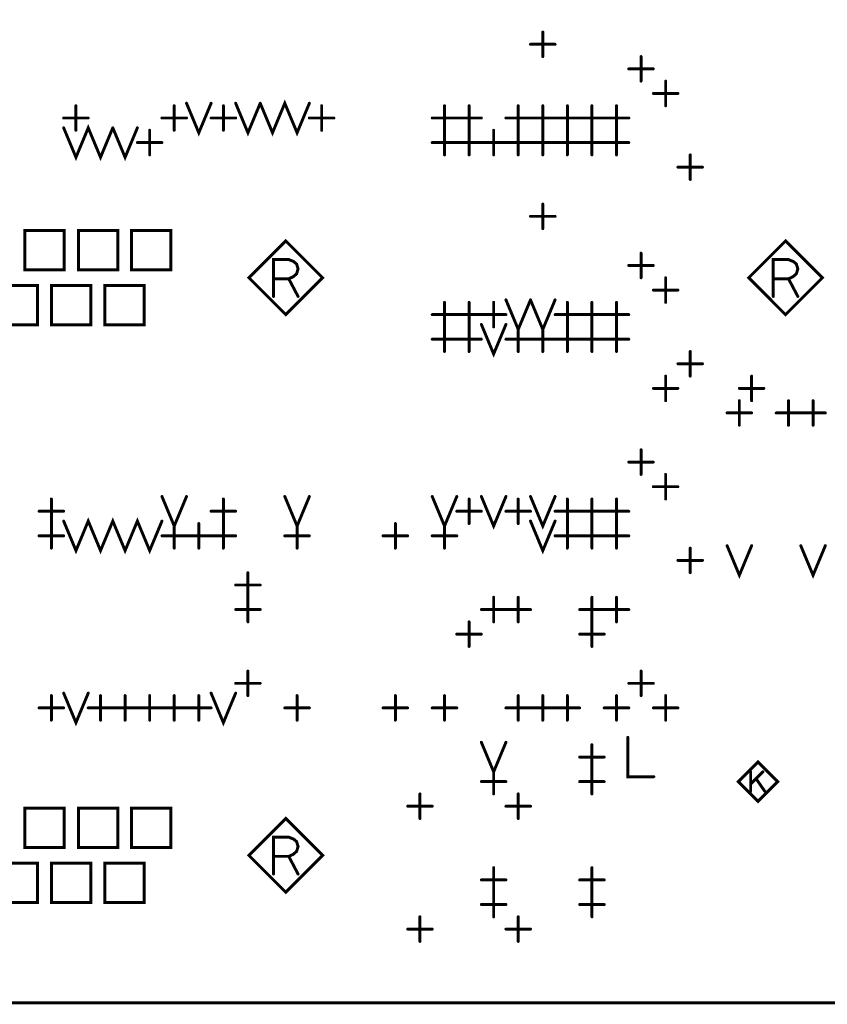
# Model space of a CAD drawing. Extents: x 28 to 61, y 24.9 to 46.
# Tile 16 of 59: x 42.1 to 43.8, y 29.5 to 31.5. Entities that reach past the tile are written whole.
import ezdxf

# ---------------------------------------------------------------- set-up
doc = ezdxf.new("R2010")
doc.units = 0
doc.layers.add('1', color=2, linetype='CONTINUOUS')

msp = doc.modelspace()

# ---------------------------------------------------------------- linework, layer by layer
at = {"layer": '1', "const_width": 0.006}
for points in [[(30.49, 29.465), (47.43, 29.465), (47.43, 32.585), (30.49, 32.585), (30.49, 29.465)], [(43.19, 31.39), (43.19, 31.44)], [(43.165, 31.415), (43.215, 31.415)], [(43.39, 31.34), (43.39, 31.39)], [(43.365, 31.365), (43.415, 31.365)], [(43.44, 31.29), (43.44, 31.34)], [(43.415, 31.315), (43.465, 31.315)], [(42.24, 31.24), (42.24, 31.29)], [(42.44, 31.24), (42.44, 31.29)], [(42.465, 31.295), (42.49, 31.235), (42.515, 31.295)], [(42.54, 31.24), (42.54, 31.29)], [(42.565, 31.295), (42.59, 31.235), (42.615, 31.295)], [(42.615, 31.295), (42.64, 31.235), (42.665, 31.295), (42.69, 31.235), (42.715, 31.295)], [(42.74, 31.24), (42.74, 31.29)], [(42.99, 31.24), (42.99, 31.29)], [(43.04, 31.24), (43.04, 31.29)], [(43.14, 31.24), (43.14, 31.29)], [(43.19, 31.24), (43.19, 31.29)], [(43.24, 31.24), (43.24, 31.29)], [(43.29, 31.24), (43.29, 31.29)], [(43.34, 31.24), (43.34, 31.29)], [(42.215, 31.265), (42.265, 31.265)], [(42.415, 31.265), (42.465, 31.265)], [(42.515, 31.265), (42.565, 31.265)], [(42.715, 31.265), (42.765, 31.265)], [(42.965, 31.265), (43.015, 31.265)], [(43.015, 31.265), (43.065, 31.265)], [(43.115, 31.265), (43.165, 31.265)], [(43.165, 31.265), (43.215, 31.265)], [(43.215, 31.265), (43.265, 31.265)], [(43.265, 31.265), (43.315, 31.265)], [(43.315, 31.265), (43.365, 31.265)], [(42.215, 31.245), (42.24, 31.185), (42.265, 31.245), (42.29, 31.185), (42.315, 31.245)], [(42.315, 31.245), (42.34, 31.185), (42.365, 31.245)], [(42.39, 31.19), (42.39, 31.24)], [(42.99, 31.19), (42.99, 31.24)], [(43.04, 31.19), (43.04, 31.24)], [(43.09, 31.19), (43.09, 31.24)], [(43.14, 31.19), (43.14, 31.24)], [(43.19, 31.19), (43.19, 31.24)], [(43.24, 31.19), (43.24, 31.24)], [(43.29, 31.19), (43.29, 31.24)], [(43.34, 31.19), (43.34, 31.24)], [(42.365, 31.215), (42.415, 31.215)], [(42.965, 31.215), (43.015, 31.215)], [(43.015, 31.215), (43.065, 31.215)], [(43.065, 31.215), (43.115, 31.215)], [(43.115, 31.215), (43.165, 31.215)], [(43.165, 31.215), (43.215, 31.215)], [(43.215, 31.215), (43.265, 31.215)], [(43.265, 31.215), (43.315, 31.215)], [(43.315, 31.215), (43.365, 31.215)], [(43.49, 31.14), (43.49, 31.19)], [(43.465, 31.165), (43.515, 31.165)], [(43.19, 31.04), (43.19, 31.09)], [(43.165, 31.065), (43.215, 31.065)], [(42.136, 30.956), (42.216, 30.956), (42.216, 31.036), (42.136, 31.036), (42.136, 30.956)], [(42.245, 30.956), (42.325, 30.956), (42.325, 31.036), (42.245, 31.036), (42.245, 30.956)], [(42.353, 30.956), (42.433, 30.956), (42.433, 31.036), (42.353, 31.036), (42.353, 30.956)], [(42.742, 30.94), (42.667, 31.015), (42.592, 30.94), (42.667, 30.865), (42.742, 30.94)], [(43.759, 30.94), (43.684, 31.015), (43.609, 30.94), (43.684, 30.865), (43.759, 30.94)], [(43.39, 30.94), (43.39, 30.99)], [(42.642, 30.902), (42.642, 30.977), (42.673, 30.977), (42.683, 30.973), (42.689, 30.968), (42.692, 30.958), (42.689, 30.948), (42.682, 30.942), (42.673, 30.938), (42.642, 30.938)], [(43.365, 30.965), (43.415, 30.965)], [(43.659, 30.902), (43.659, 30.977), (43.69, 30.977), (43.7, 30.973), (43.706, 30.968), (43.709, 30.958), (43.706, 30.948), (43.699, 30.942), (43.69, 30.938), (43.659, 30.938)], [(42.082, 30.844), (42.162, 30.844), (42.162, 30.924), (42.082, 30.924), (42.082, 30.844)], [(42.19, 30.844), (42.27, 30.844), (42.27, 30.924), (42.19, 30.924), (42.19, 30.844)], [(42.299, 30.844), (42.379, 30.844), (42.379, 30.924), (42.299, 30.924), (42.299, 30.844)], [(42.673, 30.938), (42.692, 30.902)], [(43.44, 30.89), (43.44, 30.94)], [(43.69, 30.938), (43.709, 30.902)], [(43.415, 30.915), (43.465, 30.915)], [(42.99, 30.84), (42.99, 30.89)], [(43.04, 30.84), (43.04, 30.89)], [(43.09, 30.84), (43.09, 30.89)], [(43.115, 30.895), (43.14, 30.835), (43.165, 30.895)], [(43.165, 30.895), (43.19, 30.835), (43.215, 30.895)], [(43.24, 30.84), (43.24, 30.89)], [(43.29, 30.84), (43.29, 30.89)], [(43.34, 30.84), (43.34, 30.89)], [(42.965, 30.865), (43.015, 30.865)], [(43.015, 30.865), (43.065, 30.865)], [(43.065, 30.865), (43.115, 30.865)], [(43.215, 30.865), (43.265, 30.865)], [(43.265, 30.865), (43.315, 30.865)], [(43.315, 30.865), (43.365, 30.865)], [(43.065, 30.845), (43.09, 30.785), (43.115, 30.845)], [(42.99, 30.79), (42.99, 30.84)], [(43.04, 30.79), (43.04, 30.84)], [(43.14, 30.79), (43.14, 30.84)], [(43.19, 30.79), (43.19, 30.84)], [(43.24, 30.79), (43.24, 30.84)], [(43.29, 30.79), (43.29, 30.84)], [(43.34, 30.79), (43.34, 30.84)], [(42.965, 30.815), (43.015, 30.815)], [(43.015, 30.815), (43.065, 30.815)], [(43.115, 30.815), (43.165, 30.815)], [(43.165, 30.815), (43.215, 30.815)], [(43.215, 30.815), (43.265, 30.815)], [(43.265, 30.815), (43.315, 30.815)], [(43.315, 30.815), (43.365, 30.815)], [(43.49, 30.74), (43.49, 30.79)], [(43.465, 30.765), (43.515, 30.765)], [(43.44, 30.69), (43.44, 30.74)], [(43.615, 30.69), (43.615, 30.74)], [(43.415, 30.715), (43.465, 30.715)], [(43.59, 30.715), (43.64, 30.715)], [(43.59, 30.64), (43.59, 30.69)], [(43.69, 30.64), (43.69, 30.69)], [(43.74, 30.64), (43.74, 30.69)], [(43.565, 30.665), (43.615, 30.665)], [(43.665, 30.665), (43.715, 30.665)], [(43.715, 30.665), (43.765, 30.665)], [(43.39, 30.54), (43.39, 30.59)], [(43.365, 30.565), (43.415, 30.565)], [(43.44, 30.49), (43.44, 30.54)], [(43.415, 30.515), (43.465, 30.515)], [(42.19, 30.44), (42.19, 30.49)], [(42.415, 30.495), (42.44, 30.435), (42.465, 30.495)], [(42.54, 30.44), (42.54, 30.49)], [(42.665, 30.495), (42.69, 30.435), (42.715, 30.495)], [(42.965, 30.495), (42.99, 30.435), (43.015, 30.495)], [(43.04, 30.44), (43.04, 30.49)], [(43.065, 30.495), (43.09, 30.435), (43.115, 30.495)], [(43.14, 30.44), (43.14, 30.49)], [(43.165, 30.495), (43.19, 30.435), (43.215, 30.495)], [(43.24, 30.44), (43.24, 30.49)], [(43.29, 30.44), (43.29, 30.49)], [(43.34, 30.44), (43.34, 30.49)], [(42.165, 30.465), (42.215, 30.465)], [(42.515, 30.465), (42.565, 30.465)], [(43.015, 30.465), (43.065, 30.465)], [(43.115, 30.465), (43.165, 30.465)], [(43.215, 30.465), (43.265, 30.465)], [(43.265, 30.465), (43.315, 30.465)], [(43.315, 30.465), (43.365, 30.465)], [(42.215, 30.445), (42.24, 30.385), (42.265, 30.445), (42.29, 30.385), (42.315, 30.445), (42.34, 30.385), (42.365, 30.445), (42.39, 30.385), (42.415, 30.445)], [(43.165, 30.445), (43.19, 30.385), (43.215, 30.445)], [(42.19, 30.39), (42.19, 30.44)], [(42.44, 30.39), (42.44, 30.44)], [(42.49, 30.39), (42.49, 30.44)], [(42.54, 30.39), (42.54, 30.44)], [(42.69, 30.39), (42.69, 30.44)], [(42.89, 30.39), (42.89, 30.44)], [(42.99, 30.39), (42.99, 30.44)], [(43.24, 30.39), (43.24, 30.44)], [(43.29, 30.39), (43.29, 30.44)], [(43.34, 30.39), (43.34, 30.44)], [(42.165, 30.415), (42.215, 30.415)], [(42.415, 30.415), (42.465, 30.415)], [(42.465, 30.415), (42.515, 30.415)], [(42.515, 30.415), (42.565, 30.415)], [(42.665, 30.415), (42.715, 30.415)], [(42.865, 30.415), (42.915, 30.415)], [(42.965, 30.415), (43.015, 30.415)], [(43.215, 30.415), (43.265, 30.415)], [(43.265, 30.415), (43.315, 30.415)], [(43.315, 30.415), (43.365, 30.415)], [(43.49, 30.34), (43.49, 30.39)], [(43.565, 30.395), (43.59, 30.335), (43.615, 30.395)], [(43.715, 30.395), (43.74, 30.335), (43.765, 30.395)], [(43.465, 30.365), (43.515, 30.365)], [(42.59, 30.29), (42.59, 30.34)], [(42.565, 30.315), (42.615, 30.315)], [(42.59, 30.24), (42.59, 30.29)], [(43.09, 30.24), (43.09, 30.29)], [(43.14, 30.24), (43.14, 30.29)], [(43.29, 30.24), (43.29, 30.29)], [(43.34, 30.24), (43.34, 30.29)], [(42.565, 30.265), (42.615, 30.265)], [(43.065, 30.265), (43.115, 30.265)], [(43.115, 30.265), (43.165, 30.265)], [(43.265, 30.265), (43.315, 30.265)], [(43.315, 30.265), (43.365, 30.265)], [(43.04, 30.19), (43.04, 30.24)], [(43.29, 30.19), (43.29, 30.24)], [(43.015, 30.215), (43.065, 30.215)], [(43.265, 30.215), (43.315, 30.215)], [(42.59, 30.09), (42.59, 30.14)], [(43.39, 30.09), (43.39, 30.14)], [(42.565, 30.115), (42.615, 30.115)], [(43.365, 30.115), (43.415, 30.115)], [(42.19, 30.04), (42.19, 30.09)], [(42.215, 30.095), (42.24, 30.035), (42.265, 30.095)], [(42.29, 30.04), (42.29, 30.09)], [(42.34, 30.04), (42.34, 30.09)], [(42.39, 30.04), (42.39, 30.09)], [(42.44, 30.04), (42.44, 30.09)], [(42.49, 30.04), (42.49, 30.09)], [(42.515, 30.095), (42.54, 30.035), (42.565, 30.095)], [(42.69, 30.04), (42.69, 30.09)], [(42.89, 30.04), (42.89, 30.09)], [(42.99, 30.04), (42.99, 30.09)], [(43.14, 30.04), (43.14, 30.09)], [(43.19, 30.04), (43.19, 30.09)], [(43.24, 30.04), (43.24, 30.09)], [(43.34, 30.04), (43.34, 30.09)], [(43.44, 30.04), (43.44, 30.09)], [(42.165, 30.065), (42.215, 30.065)], [(42.265, 30.065), (42.315, 30.065)], [(42.315, 30.065), (42.365, 30.065)], [(42.365, 30.065), (42.415, 30.065)], [(42.415, 30.065), (42.465, 30.065)], [(42.465, 30.065), (42.515, 30.065)], [(42.665, 30.065), (42.715, 30.065)], [(42.865, 30.065), (42.915, 30.065)], [(42.965, 30.065), (43.015, 30.065)], [(43.115, 30.065), (43.165, 30.065)], [(43.165, 30.065), (43.215, 30.065)], [(43.215, 30.065), (43.265, 30.065)], [(43.315, 30.065), (43.365, 30.065)], [(43.415, 30.065), (43.465, 30.065)], [(43.363, 30.005), (43.363, 29.925), (43.416, 29.925)], [(43.065, 29.995), (43.09, 29.935), (43.115, 29.995)], [(43.29, 29.94), (43.29, 29.99)], [(43.265, 29.965), (43.315, 29.965)], [(43.668, 29.915), (43.628, 29.955), (43.588, 29.915), (43.628, 29.875), (43.668, 29.915)], [(43.09, 29.89), (43.09, 29.94)], [(43.29, 29.89), (43.29, 29.94)], [(43.613, 29.895), (43.613, 29.935)], [(43.638, 29.935), (43.613, 29.91)], [(43.065, 29.915), (43.115, 29.915)], [(43.265, 29.915), (43.315, 29.915)], [(43.642, 29.895), (43.624, 29.921)], [(42.94, 29.84), (42.94, 29.89)], [(43.14, 29.84), (43.14, 29.89)], [(42.915, 29.865), (42.965, 29.865)], [(43.115, 29.865), (43.165, 29.865)], [(42.136, 29.781), (42.216, 29.781), (42.216, 29.861), (42.136, 29.861), (42.136, 29.781)], [(42.245, 29.781), (42.325, 29.781), (42.325, 29.861), (42.245, 29.861), (42.245, 29.781)], [(42.353, 29.781), (42.433, 29.781), (42.433, 29.861), (42.353, 29.861), (42.353, 29.781)], [(42.742, 29.765), (42.667, 29.84), (42.592, 29.765), (42.667, 29.69), (42.742, 29.765)], [(42.642, 29.727), (42.642, 29.802), (42.673, 29.802), (42.683, 29.798), (42.689, 29.793), (42.692, 29.783), (42.689, 29.773), (42.682, 29.767), (42.673, 29.763), (42.642, 29.763)], [(42.673, 29.763), (42.692, 29.727)], [(42.082, 29.669), (42.162, 29.669), (42.162, 29.749), (42.082, 29.749), (42.082, 29.669)], [(42.19, 29.669), (42.27, 29.669), (42.27, 29.749), (42.19, 29.749), (42.19, 29.669)], [(42.299, 29.669), (42.379, 29.669), (42.379, 29.749), (42.299, 29.749), (42.299, 29.669)], [(43.09, 29.69), (43.09, 29.74)], [(43.29, 29.69), (43.29, 29.74)], [(43.065, 29.715), (43.115, 29.715)], [(43.265, 29.715), (43.315, 29.715)], [(43.09, 29.64), (43.09, 29.69)], [(43.29, 29.64), (43.29, 29.69)], [(43.065, 29.665), (43.115, 29.665)], [(43.265, 29.665), (43.315, 29.665)], [(42.94, 29.59), (42.94, 29.64)], [(43.14, 29.59), (43.14, 29.64)], [(42.915, 29.615), (42.965, 29.615)], [(43.115, 29.615), (43.165, 29.615)]]:
    msp.add_lwpolyline(points, dxfattribs=at)
at = {"layer": '1', "const_width": 0.003}
for points in [[(43.1915, 31.44, 1), (43.1885, 31.44, 1)], [(43.1665, 31.415, 1), (43.1635, 31.415, 1)], [(43.2165, 31.415, 1), (43.2135, 31.415, 1)], [(43.1915, 31.39, 1), (43.1885, 31.39, 1)], [(43.3915, 31.39, 1), (43.3885, 31.39, 1)], [(43.3665, 31.365, 1), (43.3635, 31.365, 1)], [(43.4165, 31.365, 1), (43.4135, 31.365, 1)], [(43.3915, 31.34, 1), (43.3885, 31.34, 1)], [(43.4415, 31.34, 1), (43.4385, 31.34, 1)], [(43.4165, 31.315, 1), (43.4135, 31.315, 1)], [(43.4665, 31.315, 1), (43.4635, 31.315, 1)], [(42.2415, 31.29, 1), (42.2385, 31.29, 1)], [(42.4415, 31.29, 1), (42.4385, 31.29, 1)], [(42.4665, 31.295, 1), (42.4635, 31.295, 1)], [(42.5165, 31.295, 1), (42.5135, 31.295, 1)], [(42.5415, 31.29, 1), (42.5385, 31.29, 1)], [(42.5665, 31.295, 1), (42.5635, 31.295, 1)], [(42.6165, 31.295, 1), (42.6135, 31.295, 1)], [(42.6165, 31.295, 1), (42.6135, 31.295, 1)], [(42.7165, 31.295, 1), (42.7135, 31.295, 1)], [(42.7415, 31.29, 1), (42.7385, 31.29, 1)], [(42.9915, 31.29, 1), (42.9885, 31.29, 1)], [(43.0415, 31.29, 1), (43.0385, 31.29, 1)], [(43.1415, 31.29, 1), (43.1385, 31.29, 1)], [(43.1915, 31.29, 1), (43.1885, 31.29, 1)], [(43.2415, 31.29, 1), (43.2385, 31.29, 1)], [(43.2915, 31.29, 1), (43.2885, 31.29, 1)], [(43.3415, 31.29, 1), (43.3385, 31.29, 1)], [(43.4415, 31.29, 1), (43.4385, 31.29, 1)], [(42.2165, 31.265, 1), (42.2135, 31.265, 1)], [(42.2665, 31.265, 1), (42.2635, 31.265, 1)], [(42.4165, 31.265, 1), (42.4135, 31.265, 1)], [(42.4665, 31.265, 1), (42.4635, 31.265, 1)], [(42.5165, 31.265, 1), (42.5135, 31.265, 1)], [(42.5665, 31.265, 1), (42.5635, 31.265, 1)], [(42.7165, 31.265, 1), (42.7135, 31.265, 1)], [(42.7665, 31.265, 1), (42.7635, 31.265, 1)], [(42.9665, 31.265, 1), (42.9635, 31.265, 1)], [(43.0165, 31.265, 1), (43.0135, 31.265, 1)], [(43.0165, 31.265, 1), (43.0135, 31.265, 1)], [(43.0665, 31.265, 1), (43.0635, 31.265, 1)], [(43.1165, 31.265, 1), (43.1135, 31.265, 1)], [(43.1665, 31.265, 1), (43.1635, 31.265, 1)], [(43.1665, 31.265, 1), (43.1635, 31.265, 1)], [(43.2165, 31.265, 1), (43.2135, 31.265, 1)], [(43.2165, 31.265, 1), (43.2135, 31.265, 1)], [(43.2665, 31.265, 1), (43.2635, 31.265, 1)], [(43.2665, 31.265, 1), (43.2635, 31.265, 1)], [(43.3165, 31.265, 1), (43.3135, 31.265, 1)], [(43.3165, 31.265, 1), (43.3135, 31.265, 1)], [(43.3665, 31.265, 1), (43.3635, 31.265, 1)], [(42.2165, 31.245, 1), (42.2135, 31.245, 1)], [(42.3165, 31.245, 1), (42.3135, 31.245, 1)], [(42.3165, 31.245, 1), (42.3135, 31.245, 1)], [(42.3665, 31.245, 1), (42.3635, 31.245, 1)], [(42.2415, 31.24, 1), (42.2385, 31.24, 1)], [(42.3915, 31.24, 1), (42.3885, 31.24, 1)], [(42.4415, 31.24, 1), (42.4385, 31.24, 1)], [(42.5415, 31.24, 1), (42.5385, 31.24, 1)], [(42.7415, 31.24, 1), (42.7385, 31.24, 1)], [(42.9915, 31.24, 1), (42.9885, 31.24, 1)], [(42.9915, 31.24, 1), (42.9885, 31.24, 1)], [(43.0415, 31.24, 1), (43.0385, 31.24, 1)], [(43.0415, 31.24, 1), (43.0385, 31.24, 1)], [(43.0915, 31.24, 1), (43.0885, 31.24, 1)], [(43.1415, 31.24, 1), (43.1385, 31.24, 1)], [(43.1415, 31.24, 1), (43.1385, 31.24, 1)], [(43.1915, 31.24, 1), (43.1885, 31.24, 1)], [(43.1915, 31.24, 1), (43.1885, 31.24, 1)], [(43.2415, 31.24, 1), (43.2385, 31.24, 1)], [(43.2415, 31.24, 1), (43.2385, 31.24, 1)], [(43.2915, 31.24, 1), (43.2885, 31.24, 1)], [(43.2915, 31.24, 1), (43.2885, 31.24, 1)], [(43.3415, 31.24, 1), (43.3385, 31.24, 1)], [(43.3415, 31.24, 1), (43.3385, 31.24, 1)], [(42.3665, 31.215, 1), (42.3635, 31.215, 1)], [(42.4165, 31.215, 1), (42.4135, 31.215, 1)], [(42.9665, 31.215, 1), (42.9635, 31.215, 1)], [(43.0165, 31.215, 1), (43.0135, 31.215, 1)], [(43.0165, 31.215, 1), (43.0135, 31.215, 1)], [(43.0665, 31.215, 1), (43.0635, 31.215, 1)], [(43.0665, 31.215, 1), (43.0635, 31.215, 1)], [(43.1165, 31.215, 1), (43.1135, 31.215, 1)], [(43.1165, 31.215, 1), (43.1135, 31.215, 1)], [(43.1665, 31.215, 1), (43.1635, 31.215, 1)], [(43.1665, 31.215, 1), (43.1635, 31.215, 1)], [(43.2165, 31.215, 1), (43.2135, 31.215, 1)], [(43.2165, 31.215, 1), (43.2135, 31.215, 1)], [(43.2665, 31.215, 1), (43.2635, 31.215, 1)], [(43.2665, 31.215, 1), (43.2635, 31.215, 1)], [(43.3165, 31.215, 1), (43.3135, 31.215, 1)], [(43.3165, 31.215, 1), (43.3135, 31.215, 1)], [(43.3665, 31.215, 1), (43.3635, 31.215, 1)], [(42.3915, 31.19, 1), (42.3885, 31.19, 1)], [(42.9915, 31.19, 1), (42.9885, 31.19, 1)], [(43.0415, 31.19, 1), (43.0385, 31.19, 1)], [(43.0915, 31.19, 1), (43.0885, 31.19, 1)], [(43.1415, 31.19, 1), (43.1385, 31.19, 1)], [(43.1915, 31.19, 1), (43.1885, 31.19, 1)], [(43.2415, 31.19, 1), (43.2385, 31.19, 1)], [(43.2915, 31.19, 1), (43.2885, 31.19, 1)], [(43.3415, 31.19, 1), (43.3385, 31.19, 1)], [(43.4915, 31.19, 1), (43.4885, 31.19, 1)], [(43.4665, 31.165, 1), (43.4635, 31.165, 1)], [(43.5165, 31.165, 1), (43.5135, 31.165, 1)], [(43.4915, 31.14, 1), (43.4885, 31.14, 1)], [(43.1915, 31.09, 1), (43.1885, 31.09, 1)], [(43.1665, 31.065, 1), (43.1635, 31.065, 1)], [(43.2165, 31.065, 1), (43.2135, 31.065, 1)], [(43.1915, 31.04, 1), (43.1885, 31.04, 1)], [(43.3915, 30.99, 1), (43.3885, 30.99, 1)], [(43.3665, 30.965, 1), (43.3635, 30.965, 1)], [(43.4165, 30.965, 1), (43.4135, 30.965, 1)], [(42.1375, 30.956, 1), (42.1345, 30.956, 1)], [(42.1375, 30.956, 1), (42.1345, 30.956, 1)], [(42.2465, 30.956, 1), (42.2435, 30.956, 1)], [(42.2465, 30.956, 1), (42.2435, 30.956, 1)], [(42.3545, 30.956, 1), (42.3515, 30.956, 1)], [(42.3545, 30.956, 1), (42.3515, 30.956, 1)], [(42.6435, 30.938, 1), (42.6405, 30.938, 1)], [(42.6745, 30.938, 1), (42.6715, 30.938, 1)], [(42.7435, 30.94, 1), (42.7405, 30.94, 1)], [(42.7435, 30.94, 1), (42.7405, 30.94, 1)], [(43.3915, 30.94, 1), (43.3885, 30.94, 1)], [(43.4415, 30.94, 1), (43.4385, 30.94, 1)], [(43.6605, 30.938, 1), (43.6575, 30.938, 1)], [(43.6915, 30.938, 1), (43.6885, 30.938, 1)], [(43.7605, 30.94, 1), (43.7575, 30.94, 1)], [(43.7605, 30.94, 1), (43.7575, 30.94, 1)], [(43.4165, 30.915, 1), (43.4135, 30.915, 1)], [(43.4665, 30.915, 1), (43.4635, 30.915, 1)], [(42.6435, 30.902, 1), (42.6405, 30.902, 1)], [(42.6935, 30.902, 1), (42.6905, 30.902, 1)], [(42.9915, 30.89, 1), (42.9885, 30.89, 1)], [(43.0415, 30.89, 1), (43.0385, 30.89, 1)], [(43.0915, 30.89, 1), (43.0885, 30.89, 1)], [(43.1165, 30.895, 1), (43.1135, 30.895, 1)], [(43.1665, 30.895, 1), (43.1635, 30.895, 1)], [(43.1665, 30.895, 1), (43.1635, 30.895, 1)], [(43.2165, 30.895, 1), (43.2135, 30.895, 1)], [(43.2415, 30.89, 1), (43.2385, 30.89, 1)], [(43.2915, 30.89, 1), (43.2885, 30.89, 1)], [(43.3415, 30.89, 1), (43.3385, 30.89, 1)], [(43.4415, 30.89, 1), (43.4385, 30.89, 1)], [(43.6605, 30.902, 1), (43.6575, 30.902, 1)], [(43.7105, 30.902, 1), (43.7075, 30.902, 1)], [(42.9665, 30.865, 1), (42.9635, 30.865, 1)], [(43.0165, 30.865, 1), (43.0135, 30.865, 1)], [(43.0165, 30.865, 1), (43.0135, 30.865, 1)], [(43.0665, 30.865, 1), (43.0635, 30.865, 1)], [(43.0665, 30.865, 1), (43.0635, 30.865, 1)], [(43.1165, 30.865, 1), (43.1135, 30.865, 1)], [(43.2165, 30.865, 1), (43.2135, 30.865, 1)], [(43.2665, 30.865, 1), (43.2635, 30.865, 1)], [(43.2665, 30.865, 1), (43.2635, 30.865, 1)], [(43.3165, 30.865, 1), (43.3135, 30.865, 1)], [(43.3165, 30.865, 1), (43.3135, 30.865, 1)], [(43.3665, 30.865, 1), (43.3635, 30.865, 1)], [(42.1915, 30.844, 1), (42.1885, 30.844, 1)], [(42.1915, 30.844, 1), (42.1885, 30.844, 1)], [(42.3005, 30.844, 1), (42.2975, 30.844, 1)], [(42.3005, 30.844, 1), (42.2975, 30.844, 1)], [(43.0665, 30.845, 1), (43.0635, 30.845, 1)], [(43.1165, 30.845, 1), (43.1135, 30.845, 1)], [(42.9915, 30.84, 1), (42.9885, 30.84, 1)], [(42.9915, 30.84, 1), (42.9885, 30.84, 1)], [(43.0415, 30.84, 1), (43.0385, 30.84, 1)], [(43.0415, 30.84, 1), (43.0385, 30.84, 1)], [(43.0915, 30.84, 1), (43.0885, 30.84, 1)], [(43.1415, 30.84, 1), (43.1385, 30.84, 1)], [(43.1915, 30.84, 1), (43.1885, 30.84, 1)], [(43.2415, 30.84, 1), (43.2385, 30.84, 1)], [(43.2415, 30.84, 1), (43.2385, 30.84, 1)], [(43.2915, 30.84, 1), (43.2885, 30.84, 1)], [(43.2915, 30.84, 1), (43.2885, 30.84, 1)], [(43.3415, 30.84, 1), (43.3385, 30.84, 1)], [(43.3415, 30.84, 1), (43.3385, 30.84, 1)], [(42.9665, 30.815, 1), (42.9635, 30.815, 1)], [(43.0165, 30.815, 1), (43.0135, 30.815, 1)], [(43.0165, 30.815, 1), (43.0135, 30.815, 1)], [(43.0665, 30.815, 1), (43.0635, 30.815, 1)], [(43.1165, 30.815, 1), (43.1135, 30.815, 1)], [(43.1665, 30.815, 1), (43.1635, 30.815, 1)], [(43.1665, 30.815, 1), (43.1635, 30.815, 1)], [(43.2165, 30.815, 1), (43.2135, 30.815, 1)], [(43.2165, 30.815, 1), (43.2135, 30.815, 1)], [(43.2665, 30.815, 1), (43.2635, 30.815, 1)], [(43.2665, 30.815, 1), (43.2635, 30.815, 1)], [(43.3165, 30.815, 1), (43.3135, 30.815, 1)], [(43.3165, 30.815, 1), (43.3135, 30.815, 1)], [(43.3665, 30.815, 1), (43.3635, 30.815, 1)], [(42.9915, 30.79, 1), (42.9885, 30.79, 1)], [(43.0415, 30.79, 1), (43.0385, 30.79, 1)], [(43.1415, 30.79, 1), (43.1385, 30.79, 1)], [(43.1915, 30.79, 1), (43.1885, 30.79, 1)], [(43.2415, 30.79, 1), (43.2385, 30.79, 1)], [(43.2915, 30.79, 1), (43.2885, 30.79, 1)], [(43.3415, 30.79, 1), (43.3385, 30.79, 1)], [(43.4915, 30.79, 1), (43.4885, 30.79, 1)], [(43.4665, 30.765, 1), (43.4635, 30.765, 1)], [(43.5165, 30.765, 1), (43.5135, 30.765, 1)], [(43.4415, 30.74, 1), (43.4385, 30.74, 1)], [(43.4915, 30.74, 1), (43.4885, 30.74, 1)], [(43.6165, 30.74, 1), (43.6135, 30.74, 1)], [(43.4165, 30.715, 1), (43.4135, 30.715, 1)], [(43.4665, 30.715, 1), (43.4635, 30.715, 1)], [(43.5915, 30.715, 1), (43.5885, 30.715, 1)], [(43.6415, 30.715, 1), (43.6385, 30.715, 1)], [(43.4415, 30.69, 1), (43.4385, 30.69, 1)], [(43.5915, 30.69, 1), (43.5885, 30.69, 1)], [(43.6165, 30.69, 1), (43.6135, 30.69, 1)], [(43.6915, 30.69, 1), (43.6885, 30.69, 1)], [(43.7415, 30.69, 1), (43.7385, 30.69, 1)], [(43.5665, 30.665, 1), (43.5635, 30.665, 1)], [(43.6165, 30.665, 1), (43.6135, 30.665, 1)], [(43.6665, 30.665, 1), (43.6635, 30.665, 1)], [(43.7165, 30.665, 1), (43.7135, 30.665, 1)], [(43.7165, 30.665, 1), (43.7135, 30.665, 1)], [(43.7665, 30.665, 1), (43.7635, 30.665, 1)], [(43.5915, 30.64, 1), (43.5885, 30.64, 1)], [(43.6915, 30.64, 1), (43.6885, 30.64, 1)], [(43.7415, 30.64, 1), (43.7385, 30.64, 1)], [(43.3915, 30.59, 1), (43.3885, 30.59, 1)], [(43.3665, 30.565, 1), (43.3635, 30.565, 1)], [(43.4165, 30.565, 1), (43.4135, 30.565, 1)], [(43.3915, 30.54, 1), (43.3885, 30.54, 1)], [(43.4415, 30.54, 1), (43.4385, 30.54, 1)], [(43.4165, 30.515, 1), (43.4135, 30.515, 1)], [(43.4665, 30.515, 1), (43.4635, 30.515, 1)], [(42.1915, 30.49, 1), (42.1885, 30.49, 1)], [(42.4165, 30.495, 1), (42.4135, 30.495, 1)], [(42.4665, 30.495, 1), (42.4635, 30.495, 1)], [(42.5415, 30.49, 1), (42.5385, 30.49, 1)], [(42.6665, 30.495, 1), (42.6635, 30.495, 1)], [(42.7165, 30.495, 1), (42.7135, 30.495, 1)], [(42.9665, 30.495, 1), (42.9635, 30.495, 1)], [(43.0165, 30.495, 1), (43.0135, 30.495, 1)], [(43.0415, 30.49, 1), (43.0385, 30.49, 1)], [(43.0665, 30.495, 1), (43.0635, 30.495, 1)], [(43.1165, 30.495, 1), (43.1135, 30.495, 1)], [(43.1415, 30.49, 1), (43.1385, 30.49, 1)], [(43.1665, 30.495, 1), (43.1635, 30.495, 1)], [(43.2165, 30.495, 1), (43.2135, 30.495, 1)], [(43.2415, 30.49, 1), (43.2385, 30.49, 1)], [(43.2915, 30.49, 1), (43.2885, 30.49, 1)], [(43.3415, 30.49, 1), (43.3385, 30.49, 1)], [(43.4415, 30.49, 1), (43.4385, 30.49, 1)], [(42.1665, 30.465, 1), (42.1635, 30.465, 1)], [(42.2165, 30.465, 1), (42.2135, 30.465, 1)], [(42.5165, 30.465, 1), (42.5135, 30.465, 1)], [(42.5665, 30.465, 1), (42.5635, 30.465, 1)], [(43.0165, 30.465, 1), (43.0135, 30.465, 1)], [(43.0665, 30.465, 1), (43.0635, 30.465, 1)], [(43.1165, 30.465, 1), (43.1135, 30.465, 1)], [(43.1665, 30.465, 1), (43.1635, 30.465, 1)], [(43.2165, 30.465, 1), (43.2135, 30.465, 1)], [(43.2665, 30.465, 1), (43.2635, 30.465, 1)], [(43.2665, 30.465, 1), (43.2635, 30.465, 1)], [(43.3165, 30.465, 1), (43.3135, 30.465, 1)], [(43.3165, 30.465, 1), (43.3135, 30.465, 1)], [(43.3665, 30.465, 1), (43.3635, 30.465, 1)], [(42.2165, 30.445, 1), (42.2135, 30.445, 1)], [(42.4165, 30.445, 1), (42.4135, 30.445, 1)], [(43.1665, 30.445, 1), (43.1635, 30.445, 1)], [(43.2165, 30.445, 1), (43.2135, 30.445, 1)], [(42.1915, 30.44, 1), (42.1885, 30.44, 1)], [(42.1915, 30.44, 1), (42.1885, 30.44, 1)], [(42.4415, 30.44, 1), (42.4385, 30.44, 1)], [(42.4915, 30.44, 1), (42.4885, 30.44, 1)], [(42.5415, 30.44, 1), (42.5385, 30.44, 1)], [(42.5415, 30.44, 1), (42.5385, 30.44, 1)], [(42.6915, 30.44, 1), (42.6885, 30.44, 1)], [(42.8915, 30.44, 1), (42.8885, 30.44, 1)], [(42.9915, 30.44, 1), (42.9885, 30.44, 1)], [(43.0415, 30.44, 1), (43.0385, 30.44, 1)], [(43.1415, 30.44, 1), (43.1385, 30.44, 1)], [(43.2415, 30.44, 1), (43.2385, 30.44, 1)], [(43.2415, 30.44, 1), (43.2385, 30.44, 1)], [(43.2915, 30.44, 1), (43.2885, 30.44, 1)], [(43.2915, 30.44, 1), (43.2885, 30.44, 1)], [(43.3415, 30.44, 1), (43.3385, 30.44, 1)], [(43.3415, 30.44, 1), (43.3385, 30.44, 1)], [(42.1665, 30.415, 1), (42.1635, 30.415, 1)], [(42.2165, 30.415, 1), (42.2135, 30.415, 1)], [(42.4165, 30.415, 1), (42.4135, 30.415, 1)], [(42.4665, 30.415, 1), (42.4635, 30.415, 1)], [(42.4665, 30.415, 1), (42.4635, 30.415, 1)], [(42.5165, 30.415, 1), (42.5135, 30.415, 1)], [(42.5165, 30.415, 1), (42.5135, 30.415, 1)], [(42.5665, 30.415, 1), (42.5635, 30.415, 1)], [(42.6665, 30.415, 1), (42.6635, 30.415, 1)], [(42.7165, 30.415, 1), (42.7135, 30.415, 1)], [(42.8665, 30.415, 1), (42.8635, 30.415, 1)], [(42.9165, 30.415, 1), (42.9135, 30.415, 1)], [(42.9665, 30.415, 1), (42.9635, 30.415, 1)], [(43.0165, 30.415, 1), (43.0135, 30.415, 1)], [(43.2165, 30.415, 1), (43.2135, 30.415, 1)], [(43.2665, 30.415, 1), (43.2635, 30.415, 1)], [(43.2665, 30.415, 1), (43.2635, 30.415, 1)], [(43.3165, 30.415, 1), (43.3135, 30.415, 1)], [(43.3165, 30.415, 1), (43.3135, 30.415, 1)], [(43.3665, 30.415, 1), (43.3635, 30.415, 1)], [(42.1915, 30.39, 1), (42.1885, 30.39, 1)], [(42.4415, 30.39, 1), (42.4385, 30.39, 1)], [(42.4915, 30.39, 1), (42.4885, 30.39, 1)], [(42.5415, 30.39, 1), (42.5385, 30.39, 1)], [(42.6915, 30.39, 1), (42.6885, 30.39, 1)], [(42.8915, 30.39, 1), (42.8885, 30.39, 1)], [(42.9915, 30.39, 1), (42.9885, 30.39, 1)], [(43.2415, 30.39, 1), (43.2385, 30.39, 1)], [(43.2915, 30.39, 1), (43.2885, 30.39, 1)], [(43.3415, 30.39, 1), (43.3385, 30.39, 1)], [(43.4915, 30.39, 1), (43.4885, 30.39, 1)], [(43.5665, 30.395, 1), (43.5635, 30.395, 1)], [(43.6165, 30.395, 1), (43.6135, 30.395, 1)], [(43.7165, 30.395, 1), (43.7135, 30.395, 1)], [(43.7665, 30.395, 1), (43.7635, 30.395, 1)], [(43.4665, 30.365, 1), (43.4635, 30.365, 1)], [(43.5165, 30.365, 1), (43.5135, 30.365, 1)], [(42.5915, 30.34, 1), (42.5885, 30.34, 1)], [(43.4915, 30.34, 1), (43.4885, 30.34, 1)], [(42.5665, 30.315, 1), (42.5635, 30.315, 1)], [(42.6165, 30.315, 1), (42.6135, 30.315, 1)], [(42.5915, 30.29, 1), (42.5885, 30.29, 1)], [(42.5915, 30.29, 1), (42.5885, 30.29, 1)], [(43.0915, 30.29, 1), (43.0885, 30.29, 1)], [(43.1415, 30.29, 1), (43.1385, 30.29, 1)], [(43.2915, 30.29, 1), (43.2885, 30.29, 1)], [(43.3415, 30.29, 1), (43.3385, 30.29, 1)], [(42.5665, 30.265, 1), (42.5635, 30.265, 1)], [(42.6165, 30.265, 1), (42.6135, 30.265, 1)], [(43.0665, 30.265, 1), (43.0635, 30.265, 1)], [(43.1165, 30.265, 1), (43.1135, 30.265, 1)], [(43.1165, 30.265, 1), (43.1135, 30.265, 1)], [(43.1665, 30.265, 1), (43.1635, 30.265, 1)], [(43.2665, 30.265, 1), (43.2635, 30.265, 1)], [(43.3165, 30.265, 1), (43.3135, 30.265, 1)], [(43.3165, 30.265, 1), (43.3135, 30.265, 1)], [(43.3665, 30.265, 1), (43.3635, 30.265, 1)], [(42.5915, 30.24, 1), (42.5885, 30.24, 1)], [(43.0415, 30.24, 1), (43.0385, 30.24, 1)], [(43.0915, 30.24, 1), (43.0885, 30.24, 1)], [(43.1415, 30.24, 1), (43.1385, 30.24, 1)], [(43.2915, 30.24, 1), (43.2885, 30.24, 1)], [(43.2915, 30.24, 1), (43.2885, 30.24, 1)], [(43.3415, 30.24, 1), (43.3385, 30.24, 1)], [(43.0165, 30.215, 1), (43.0135, 30.215, 1)], [(43.0665, 30.215, 1), (43.0635, 30.215, 1)], [(43.2665, 30.215, 1), (43.2635, 30.215, 1)], [(43.3165, 30.215, 1), (43.3135, 30.215, 1)], [(43.0415, 30.19, 1), (43.0385, 30.19, 1)], [(43.2915, 30.19, 1), (43.2885, 30.19, 1)], [(42.5915, 30.14, 1), (42.5885, 30.14, 1)], [(43.3915, 30.14, 1), (43.3885, 30.14, 1)], [(42.5665, 30.115, 1), (42.5635, 30.115, 1)], [(42.6165, 30.115, 1), (42.6135, 30.115, 1)], [(43.3665, 30.115, 1), (43.3635, 30.115, 1)], [(43.4165, 30.115, 1), (43.4135, 30.115, 1)], [(42.1915, 30.09, 1), (42.1885, 30.09, 1)], [(42.2165, 30.095, 1), (42.2135, 30.095, 1)], [(42.2665, 30.095, 1), (42.2635, 30.095, 1)], [(42.2915, 30.09, 1), (42.2885, 30.09, 1)], [(42.3415, 30.09, 1), (42.3385, 30.09, 1)], [(42.3915, 30.09, 1), (42.3885, 30.09, 1)], [(42.4415, 30.09, 1), (42.4385, 30.09, 1)], [(42.4915, 30.09, 1), (42.4885, 30.09, 1)], [(42.5165, 30.095, 1), (42.5135, 30.095, 1)], [(42.5665, 30.095, 1), (42.5635, 30.095, 1)], [(42.5915, 30.09, 1), (42.5885, 30.09, 1)], [(42.6915, 30.09, 1), (42.6885, 30.09, 1)], [(42.8915, 30.09, 1), (42.8885, 30.09, 1)], [(42.9915, 30.09, 1), (42.9885, 30.09, 1)], [(43.1415, 30.09, 1), (43.1385, 30.09, 1)], [(43.1915, 30.09, 1), (43.1885, 30.09, 1)], [(43.2415, 30.09, 1), (43.2385, 30.09, 1)], [(43.3415, 30.09, 1), (43.3385, 30.09, 1)], [(43.3915, 30.09, 1), (43.3885, 30.09, 1)], [(43.4415, 30.09, 1), (43.4385, 30.09, 1)], [(42.1665, 30.065, 1), (42.1635, 30.065, 1)], [(42.2165, 30.065, 1), (42.2135, 30.065, 1)], [(42.2665, 30.065, 1), (42.2635, 30.065, 1)], [(42.3165, 30.065, 1), (42.3135, 30.065, 1)], [(42.3165, 30.065, 1), (42.3135, 30.065, 1)], [(42.3665, 30.065, 1), (42.3635, 30.065, 1)], [(42.3665, 30.065, 1), (42.3635, 30.065, 1)], [(42.4165, 30.065, 1), (42.4135, 30.065, 1)], [(42.4165, 30.065, 1), (42.4135, 30.065, 1)], [(42.4665, 30.065, 1), (42.4635, 30.065, 1)], [(42.4665, 30.065, 1), (42.4635, 30.065, 1)], [(42.5165, 30.065, 1), (42.5135, 30.065, 1)], [(42.6665, 30.065, 1), (42.6635, 30.065, 1)], [(42.7165, 30.065, 1), (42.7135, 30.065, 1)], [(42.8665, 30.065, 1), (42.8635, 30.065, 1)], [(42.9165, 30.065, 1), (42.9135, 30.065, 1)], [(42.9665, 30.065, 1), (42.9635, 30.065, 1)], [(43.0165, 30.065, 1), (43.0135, 30.065, 1)], [(43.1165, 30.065, 1), (43.1135, 30.065, 1)], [(43.1665, 30.065, 1), (43.1635, 30.065, 1)], [(43.1665, 30.065, 1), (43.1635, 30.065, 1)], [(43.2165, 30.065, 1), (43.2135, 30.065, 1)], [(43.2165, 30.065, 1), (43.2135, 30.065, 1)], [(43.2665, 30.065, 1), (43.2635, 30.065, 1)], [(43.3165, 30.065, 1), (43.3135, 30.065, 1)], [(43.3665, 30.065, 1), (43.3635, 30.065, 1)], [(43.4165, 30.065, 1), (43.4135, 30.065, 1)], [(43.4665, 30.065, 1), (43.4635, 30.065, 1)], [(42.1915, 30.04, 1), (42.1885, 30.04, 1)], [(42.2915, 30.04, 1), (42.2885, 30.04, 1)], [(42.3415, 30.04, 1), (42.3385, 30.04, 1)], [(42.3915, 30.04, 1), (42.3885, 30.04, 1)], [(42.4415, 30.04, 1), (42.4385, 30.04, 1)], [(42.4915, 30.04, 1), (42.4885, 30.04, 1)], [(42.6915, 30.04, 1), (42.6885, 30.04, 1)], [(42.8915, 30.04, 1), (42.8885, 30.04, 1)], [(42.9915, 30.04, 1), (42.9885, 30.04, 1)], [(43.1415, 30.04, 1), (43.1385, 30.04, 1)], [(43.1915, 30.04, 1), (43.1885, 30.04, 1)], [(43.2415, 30.04, 1), (43.2385, 30.04, 1)], [(43.3415, 30.04, 1), (43.3385, 30.04, 1)], [(43.4415, 30.04, 1), (43.4385, 30.04, 1)], [(43.3645, 30.005, 1), (43.3615, 30.005, 1)], [(43.0665, 29.995, 1), (43.0635, 29.995, 1)], [(43.1165, 29.995, 1), (43.1135, 29.995, 1)], [(43.2915, 29.99, 1), (43.2885, 29.99, 1)], [(43.2665, 29.965, 1), (43.2635, 29.965, 1)], [(43.3165, 29.965, 1), (43.3135, 29.965, 1)], [(43.0915, 29.94, 1), (43.0885, 29.94, 1)], [(43.2915, 29.94, 1), (43.2885, 29.94, 1)], [(43.2915, 29.94, 1), (43.2885, 29.94, 1)], [(43.4175, 29.925, 1), (43.4145, 29.925, 1)], [(43.6145, 29.935, 1), (43.6115, 29.935, 1)], [(43.6395, 29.935, 1), (43.6365, 29.935, 1)], [(43.0665, 29.915, 1), (43.0635, 29.915, 1)], [(43.1165, 29.915, 1), (43.1135, 29.915, 1)], [(43.2665, 29.915, 1), (43.2635, 29.915, 1)], [(43.3165, 29.915, 1), (43.3135, 29.915, 1)], [(43.6145, 29.91, 1), (43.6115, 29.91, 1)], [(43.6255, 29.921, 1), (43.6225, 29.921, 1)], [(43.6695, 29.915, 1), (43.6665, 29.915, 1)], [(43.6695, 29.915, 1), (43.6665, 29.915, 1)], [(42.9415, 29.89, 1), (42.9385, 29.89, 1)], [(43.0915, 29.89, 1), (43.0885, 29.89, 1)], [(43.1415, 29.89, 1), (43.1385, 29.89, 1)], [(43.2915, 29.89, 1), (43.2885, 29.89, 1)], [(43.6145, 29.895, 1), (43.6115, 29.895, 1)], [(43.6435, 29.895, 1), (43.6405, 29.895, 1)], [(42.9165, 29.865, 1), (42.9135, 29.865, 1)], [(42.9665, 29.865, 1), (42.9635, 29.865, 1)], [(43.1165, 29.865, 1), (43.1135, 29.865, 1)], [(43.1665, 29.865, 1), (43.1635, 29.865, 1)], [(42.9415, 29.84, 1), (42.9385, 29.84, 1)], [(43.1415, 29.84, 1), (43.1385, 29.84, 1)], [(42.1375, 29.781, 1), (42.1345, 29.781, 1)], [(42.1375, 29.781, 1), (42.1345, 29.781, 1)], [(42.2465, 29.781, 1), (42.2435, 29.781, 1)], [(42.2465, 29.781, 1), (42.2435, 29.781, 1)], [(42.3545, 29.781, 1), (42.3515, 29.781, 1)], [(42.3545, 29.781, 1), (42.3515, 29.781, 1)], [(42.6435, 29.763, 1), (42.6405, 29.763, 1)], [(42.6745, 29.763, 1), (42.6715, 29.763, 1)], [(42.7435, 29.765, 1), (42.7405, 29.765, 1)], [(42.7435, 29.765, 1), (42.7405, 29.765, 1)], [(42.6435, 29.727, 1), (42.6405, 29.727, 1)], [(42.6935, 29.727, 1), (42.6905, 29.727, 1)], [(43.0915, 29.74, 1), (43.0885, 29.74, 1)], [(43.2915, 29.74, 1), (43.2885, 29.74, 1)], [(43.0665, 29.715, 1), (43.0635, 29.715, 1)], [(43.1165, 29.715, 1), (43.1135, 29.715, 1)], [(43.2665, 29.715, 1), (43.2635, 29.715, 1)], [(43.3165, 29.715, 1), (43.3135, 29.715, 1)], [(43.0915, 29.69, 1), (43.0885, 29.69, 1)], [(43.0915, 29.69, 1), (43.0885, 29.69, 1)], [(43.2915, 29.69, 1), (43.2885, 29.69, 1)], [(43.2915, 29.69, 1), (43.2885, 29.69, 1)], [(42.1915, 29.669, 1), (42.1885, 29.669, 1)], [(42.1915, 29.669, 1), (42.1885, 29.669, 1)], [(42.3005, 29.669, 1), (42.2975, 29.669, 1)], [(42.3005, 29.669, 1), (42.2975, 29.669, 1)], [(43.0665, 29.665, 1), (43.0635, 29.665, 1)], [(43.1165, 29.665, 1), (43.1135, 29.665, 1)], [(43.2665, 29.665, 1), (43.2635, 29.665, 1)], [(43.3165, 29.665, 1), (43.3135, 29.665, 1)], [(42.9415, 29.64, 1), (42.9385, 29.64, 1)], [(43.0915, 29.64, 1), (43.0885, 29.64, 1)], [(43.1415, 29.64, 1), (43.1385, 29.64, 1)], [(43.2915, 29.64, 1), (43.2885, 29.64, 1)], [(42.9165, 29.615, 1), (42.9135, 29.615, 1)], [(42.9665, 29.615, 1), (42.9635, 29.615, 1)], [(43.1165, 29.615, 1), (43.1135, 29.615, 1)], [(43.1665, 29.615, 1), (43.1635, 29.615, 1)], [(42.9415, 29.59, 1), (42.9385, 29.59, 1)], [(43.1415, 29.59, 1), (43.1385, 29.59, 1)]]:
    msp.add_lwpolyline(points, format="xyb", close=True, dxfattribs=at)

doc.saveas('drawing.dxf')
